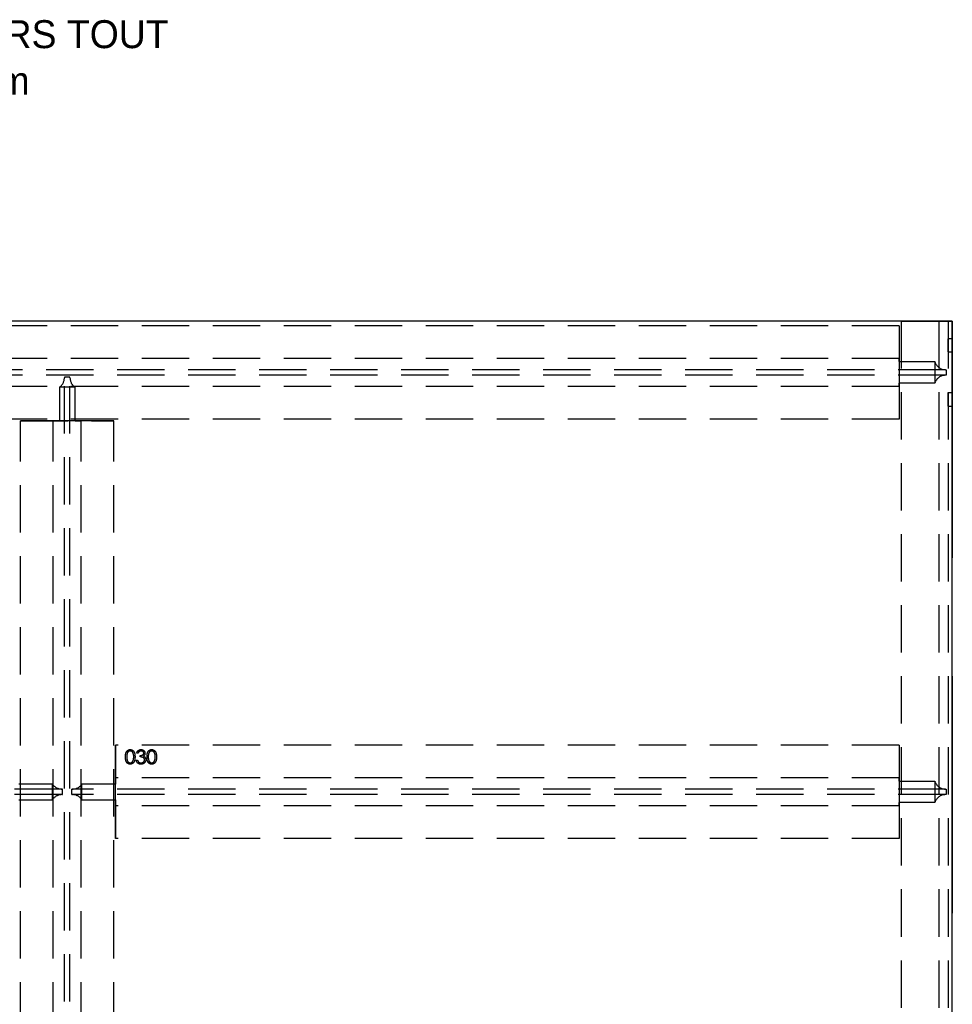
# Model space of a CAD drawing. Header units: millimetres. Extents: x 146050 to 148163, y 46632 to 48965.
# Tile 19 of 19: x 147162 to 148163, y 47909 to 48965. Entities that reach past the tile are written whole.
import ezdxf

# ---------------------------------------------------------------- set-up
doc = ezdxf.new("R2010")
doc.units = ezdxf.units.MM
doc.header["$LTSCALE"] = 200
doc.linetypes.add('HIDDEN', pattern=[1.905, 1.27, -0.635])
doc.layers.add('Caillebotis', color=1, linetype='Continuous')
doc.layers.add('Plancher intermediaire', color=7, linetype='Continuous')

msp = doc.modelspace()

# ---------------------------------------------------------------- linework, layer by layer
at = {"layer": 'Caillebotis', "linetype": 'Continuous'}
for p, q in [((148162.5, 48641.9), (146157.5, 48641.9)), ((148162.5, 46636.9), (148162.5, 48641.9))]:
    msp.add_line(p, q, dxfattribs=at)
at = {"layer": 'Caillebotis', "linetype": 'HIDDEN'}
msp.add_line((148162.5, 48641.9), (148162.5, 46636.9), dxfattribs=at)
at = {"layer": 'Plancher intermediaire', "linetype": 'HIDDEN'}
for p, q in [((148107.5, 48641.9), (148162.5, 48641.9)), ((148148, 48641.9), (148107.5, 48641.9)), ((148158, 48641.9), (148148, 48641.9)), ((148148, 48641.9), (148158, 48641.9)), ((148162.5, 48641.9), (148162.5, 46631.9)), ((148105.5, 48636.9), (148105.5, 48536.9)), ((148105.5, 48636.9), (148105.5, 48601.9)), ((148158, 48608.9), (148158, 48622.9)), ((148162.5, 48622.9), (148158, 48622.9)), ((148162.5, 48608.9), (148162.5, 48622.9)), ((148105.5, 48601.9), (148105.5, 48598.5)), ((148105.5, 48598.5), (148105.5, 48601.9)), ((148158, 48608.9), (148162.5, 48608.9)), ((148105.5, 48598.5), (148143.7, 48598.5)), ((148105.5, 48598.5), (148105.5, 48575.3)), ((148143.7, 48598.5), (148143.7, 48575.3)), ((148155.2, 48589.9), (148156, 48589.9)), ((148156, 48589.9), (148156, 48583.9)), ((148156, 48583.9), (148155.2, 48583.9)), ((148143.7, 48575.3), (148105.5, 48575.3)), ((148105.5, 48575.3), (148105.5, 48571.9)), ((148105.5, 48571.9), (148105.5, 48575.3)), ((148105.5, 48571.9), (148105.5, 48536.9)), ((148158, 48550.9), (148158, 48564.9)), ((148162.5, 48564.9), (148158, 48564.9)), ((148162.5, 48550.9), (148162.5, 48564.9)), ((148158, 48550.9), (148162.5, 48550.9)), ((147264.5, 48086.9), (147264.5, 48186.9)), ((147264.5, 48186.9), (147264.5, 48151.9)), ((147288.5, 48178.4), (147287.2, 48178.4)), ((148105.5, 48186.9), (148105.5, 48086.9)), ((148105.5, 48186.9), (148105.5, 48151.9)), ((147286.6, 48170.9), (147288, 48170.9)), ((147290.8, 48174.4), (147290.8, 48175.9)), ((147196.7, 48145.3), (147160.5, 48145.3)), ((147196.7, 48128.5), (147196.7, 48145.3)), ((147264.5, 48145.3), (147228.3, 48145.3)), ((147228.3, 48128.5), (147228.3, 48145.3)), ((147264.5, 48151.9), (147264.5, 48145.3)), ((147264.5, 48145.3), (147264.5, 48151.9)), ((147264.5, 48128.5), (147264.5, 48145.3)), ((148105.5, 48151.9), (148105.5, 48148.5)), ((148105.5, 48148.5), (148105.5, 48151.9)), ((148105.5, 48148.5), (148143.7, 48148.5)), ((148105.5, 48148.5), (148105.5, 48125.3)), ((148143.7, 48148.5), (148143.7, 48125.3)), ((147207.5, 48139.9), (147206.7, 48139.9)), ((147207.5, 48133.9), (147207.5, 48139.9)), ((147217.5, 48133.9), (147217.5, 48139.9)), ((147218.3, 48139.9), (147217.5, 48139.9)), ((148155.2, 48139.9), (148156, 48139.9)), ((148156, 48139.9), (148156, 48133.9)), ((147160.5, 48128.5), (147196.7, 48128.5)), ((147206.7, 48133.9), (147207.5, 48133.9)), ((147217.5, 48133.9), (147218.3, 48133.9)), ((147228.3, 48128.5), (147264.5, 48128.5)), ((147264.5, 48128.5), (147264.5, 48121.9)), ((147264.5, 48121.9), (147264.5, 48128.5)), ((148143.7, 48125.3), (148105.5, 48125.3)), ((148105.5, 48125.3), (148105.5, 48121.9)), ((148105.5, 48121.9), (148105.5, 48125.3)), ((148156, 48133.9), (148155.2, 48133.9)), ((147264.5, 48121.9), (147264.5, 48086.9)), ((148105.5, 48121.9), (148105.5, 48086.9))]:
    msp.add_line(p, q, dxfattribs=at)
at = {"layer": 'Plancher intermediaire', "linetype": 'HIDDEN', "ltscale": 0.2}
for p, q in [((148107.5, 48641.9), (148107.5, 46636.9)), ((148107.5, 48641.9), (148107.5, 46631.9)), ((148148, 48641.9), (148148, 46631.9)), ((148158, 48641.9), (148158, 46631.9)), ((148105.5, 48636.9), (146157.5, 48636.9)), ((148105.5, 48601.9), (146157.5, 48601.9)), ((148155.2, 48589.9), (146157.5, 48589.9)), ((148155.2, 48583.9), (146157.5, 48583.9)), ((147209.5, 48581.9), (147209.5, 48581.1)), ((147215.5, 48581.9), (147209.5, 48581.9)), ((147209.5, 46692.7), (147209.5, 48581.1)), ((147215.5, 48581.1), (147215.5, 48581.9)), ((147215.5, 46692.7), (147215.5, 48581.1)), ((148105.5, 48571.9), (146157.5, 48571.9)), ((147204.1, 48571.1), (147204.1, 48534.9)), ((147220.9, 48571.1), (147204.1, 48571.1)), ((147220.9, 48534.9), (147220.9, 48571.1)), ((148105.5, 48536.9), (146157.5, 48536.9)), ((147162.5, 46738.9), (147162.5, 48534.9)), ((147162.5, 48534.9), (147262.5, 48534.9)), ((147197.5, 48534.9), (147162.5, 48534.9)), ((147204.1, 48534.9), (147197.5, 48534.9)), ((147197.5, 48534.9), (147204.1, 48534.9)), ((147197.5, 46738.9), (147197.5, 48534.9)), ((147220.9, 48534.9), (147204.1, 48534.9)), ((147227.5, 48534.9), (147220.9, 48534.9)), ((147220.9, 48534.9), (147227.5, 48534.9)), ((147262.5, 48534.9), (147227.5, 48534.9)), ((147227.5, 46738.9), (147227.5, 48534.9)), ((147262.5, 46738.9), (147262.5, 48534.9)), ((148105.5, 48186.9), (147264.5, 48186.9)), ((148105.5, 48151.9), (147264.5, 48151.9)), ((147206.7, 48139.9), (146218.3, 48139.9)), ((148155.2, 48139.9), (147218.3, 48139.9)), ((147206.7, 48133.9), (146218.3, 48133.9)), ((148155.2, 48133.9), (147218.3, 48133.9)), ((148105.5, 48121.9), (147264.5, 48121.9)), ((148105.5, 48086.9), (147264.5, 48086.9))]:
    msp.add_line(p, q, dxfattribs=at)
at = {"layer": 'Plancher intermediaire', "linetype": 'HIDDEN'}
for centre, start, end in [((148155.2, 48601.9), 196.5978, 270), ((148155.2, 48571.9), 90, 163.4022), ((147206.7, 48151.9), 213.5573, 270), ((147218.3, 48151.9), 270, 326.4427), ((148155.2, 48151.9), 196.5978, 270), ((147206.7, 48121.9), 90, 146.4427), ((147218.3, 48121.9), 33.5573, 90), ((148155.2, 48121.9), 90, 163.4022)]:
    msp.add_arc(centre, 12, start, end, dxfattribs=at)
at = {"layer": 'Plancher intermediaire', "linetype": 'HIDDEN', "ltscale": 0.2}
for centre, start, end in [((147197.5, 48581.1), 303.5573, 0), ((147227.5, 48581.1), 180, 236.4427)]:
    msp.add_arc(centre, 12, start, end, dxfattribs=at)
at = {"layer": 'Plancher intermediaire', "linetype": 'HIDDEN'}
for points, knots in [([(147275.1, 48174.4), (147275.1, 48174.6), (147275.1, 48175.1), (147275.1, 48175.8), (147275.2, 48176.4), (147275.2, 48177), (147275.3, 48177.6), (147275.4, 48178.1), (147275.6, 48178.6), (147275.7, 48179), (147275.9, 48179.4), (147276.1, 48179.8), (147276.3, 48180.1), (147276.5, 48180.4), (147276.7, 48180.7), (147277, 48181), (147277.2, 48181.2), (147277.5, 48181.5), (147277.8, 48181.6), (147278.1, 48181.8), (147278.4, 48182), (147278.7, 48182.1), (147279.1, 48182.2), (147279.4, 48182.2), (147279.7, 48182.3), (147280, 48182.3), (147280.1, 48182.3)], [0, 0, 0, 0, 0.068595, 0.133246, 0.194313, 0.251279, 0.304513, 0.354235, 0.400481, 0.443411, 0.484015, 0.523252, 0.561042, 0.5979, 0.633518, 0.668314, 0.702496, 0.736685, 0.770293, 0.803437, 0.835913, 0.86846, 0.900847, 0.933467, 0.966258, 1, 1, 1, 1]), ([(147275.1, 48174.4), (147275.1, 48174.6), (147275.1, 48175.1), (147275.1, 48175.8), (147275.2, 48176.4), (147275.2, 48177), (147275.3, 48177.6), (147275.4, 48178.1), (147275.6, 48178.6), (147275.7, 48179), (147275.9, 48179.4), (147276.1, 48179.8), (147276.3, 48180.1), (147276.5, 48180.4), (147276.7, 48180.7), (147277, 48181), (147277.2, 48181.2), (147277.5, 48181.5), (147277.8, 48181.6), (147278.1, 48181.8), (147278.4, 48182), (147278.7, 48182.1), (147279.1, 48182.2), (147279.4, 48182.2), (147279.7, 48182.3), (147280, 48182.3), (147280.1, 48182.3)], [0, 0, 0, 0, 0.068595, 0.133246, 0.194313, 0.251279, 0.304513, 0.354235, 0.400481, 0.443411, 0.484015, 0.523252, 0.561042, 0.5979, 0.633518, 0.668314, 0.702496, 0.736685, 0.770293, 0.803437, 0.835913, 0.86846, 0.900847, 0.933467, 0.966258, 1, 1, 1, 1]), ([(147280.1, 48180.8), (147280, 48180.7), (147279.6, 48180.7), (147279.2, 48180.6), (147278.7, 48180.4), (147278.3, 48180.2), (147278, 48179.9), (147277.8, 48179.7), (147277.6, 48179.5), (147277.5, 48179.3), (147277.3, 48179), (147277.1, 48178.8), (147277, 48178.5), (147276.9, 48178.2), (147276.8, 48177.8), (147276.7, 48177.4), (147276.6, 48177), (147276.5, 48176.6), (147276.5, 48176.1), (147276.5, 48175.6), (147276.4, 48175), (147276.4, 48174.6), (147276.4, 48174.4)], [0, 0, 0, 0, 0.060387, 0.120883, 0.182755, 0.247811, 0.281299, 0.315088, 0.349702, 0.384857, 0.420966, 0.458511, 0.497175, 0.537602, 0.580503, 0.627468, 0.678388, 0.733983, 0.793747, 0.857714, 0.926698, 1, 1, 1, 1]), ([(147280.1, 48180.8), (147280, 48180.7), (147279.6, 48180.7), (147279.2, 48180.6), (147278.7, 48180.4), (147278.3, 48180.2), (147278, 48179.9), (147277.8, 48179.7), (147277.6, 48179.5), (147277.5, 48179.3), (147277.3, 48179), (147277.1, 48178.8), (147277, 48178.5), (147276.9, 48178.2), (147276.8, 48177.8), (147276.7, 48177.4), (147276.6, 48177), (147276.5, 48176.6), (147276.5, 48176.1), (147276.5, 48175.6), (147276.4, 48175), (147276.4, 48174.6), (147276.4, 48174.4)], [0, 0, 0, 0, 0.060387, 0.120883, 0.182755, 0.247811, 0.281299, 0.315088, 0.349702, 0.384857, 0.420966, 0.458511, 0.497175, 0.537602, 0.580503, 0.627468, 0.678388, 0.733983, 0.793747, 0.857714, 0.926698, 1, 1, 1, 1]), ([(147280.1, 48182.3), (147280.2, 48182.3), (147280.5, 48182.3), (147280.8, 48182.2), (147281.1, 48182.2), (147281.5, 48182.1), (147281.8, 48182), (147282.1, 48181.8), (147282.4, 48181.7), (147282.7, 48181.5), (147283, 48181.2), (147283.3, 48181), (147283.5, 48180.7), (147283.8, 48180.4), (147284, 48180.1), (147284.2, 48179.7), (147284.4, 48179.3), (147284.6, 48178.9), (147284.8, 48178.5), (147284.9, 48178), (147285, 48177.5), (147285.1, 48176.9), (147285.2, 48176.4), (147285.2, 48175.7), (147285.3, 48175.1), (147285.3, 48174.6), (147285.3, 48174.4)], [0, 0, 0, 0, 0.033788, 0.067194, 0.099862, 0.132567, 0.165151, 0.197913, 0.231319, 0.265083, 0.299255, 0.334399, 0.369943, 0.406284, 0.444064, 0.482998, 0.523354, 0.565537, 0.609613, 0.656391, 0.705885, 0.758325, 0.813832, 0.872795, 0.934722, 1, 1, 1, 1]), ([(147280.1, 48182.3), (147280.2, 48182.3), (147280.5, 48182.3), (147280.8, 48182.2), (147281.1, 48182.2), (147281.5, 48182.1), (147281.8, 48182), (147282.1, 48181.8), (147282.4, 48181.7), (147282.7, 48181.5), (147283, 48181.2), (147283.3, 48181), (147283.5, 48180.7), (147283.8, 48180.4), (147284, 48180.1), (147284.2, 48179.7), (147284.4, 48179.3), (147284.6, 48178.9), (147284.8, 48178.5), (147284.9, 48178), (147285, 48177.5), (147285.1, 48176.9), (147285.2, 48176.4), (147285.2, 48175.7), (147285.3, 48175.1), (147285.3, 48174.6), (147285.3, 48174.4)], [0, 0, 0, 0, 0.033788, 0.067194, 0.099862, 0.132567, 0.165151, 0.197913, 0.231319, 0.265083, 0.299255, 0.334399, 0.369943, 0.406284, 0.444064, 0.482998, 0.523354, 0.565537, 0.609613, 0.656391, 0.705885, 0.758325, 0.813832, 0.872795, 0.934722, 1, 1, 1, 1]), ([(147283.9, 48174.4), (147283.9, 48174.6), (147283.9, 48174.9), (147283.9, 48175.5), (147283.9, 48175.9), (147283.8, 48176.4), (147283.7, 48176.9), (147283.7, 48177.3), (147283.5, 48177.7), (147283.4, 48178), (147283.3, 48178.4), (147283.1, 48178.7), (147283, 48179), (147282.8, 48179.3), (147282.6, 48179.5), (147282.4, 48179.7), (147282.2, 48179.9), (147282, 48180.2), (147281.6, 48180.4), (147281.1, 48180.6), (147280.6, 48180.7), (147280.3, 48180.7), (147280.1, 48180.8)], [0, 0, 0, 0, 0.065681, 0.128486, 0.188175, 0.245106, 0.299448, 0.350823, 0.399942, 0.446672, 0.491255, 0.533376, 0.573853, 0.612526, 0.649597, 0.685532, 0.720106, 0.753838, 0.818925, 0.880493, 0.940311, 1, 1, 1, 1]), ([(147283.9, 48174.4), (147283.9, 48174.6), (147283.9, 48174.9), (147283.9, 48175.5), (147283.9, 48175.9), (147283.8, 48176.4), (147283.7, 48176.9), (147283.7, 48177.3), (147283.5, 48177.7), (147283.4, 48178), (147283.3, 48178.4), (147283.1, 48178.7), (147283, 48179), (147282.8, 48179.3), (147282.6, 48179.5), (147282.4, 48179.7), (147282.2, 48179.9), (147282, 48180.2), (147281.6, 48180.4), (147281.1, 48180.6), (147280.6, 48180.7), (147280.3, 48180.7), (147280.1, 48180.8)], [0, 0, 0, 0, 0.065681, 0.128486, 0.188175, 0.245106, 0.299448, 0.350823, 0.399942, 0.446672, 0.491255, 0.533376, 0.573853, 0.612526, 0.649597, 0.685532, 0.720106, 0.753838, 0.818925, 0.880493, 0.940311, 1, 1, 1, 1]), ([(147287.2, 48178.4), (147287.2, 48178.6), (147287.3, 48178.9), (147287.5, 48179.3), (147287.6, 48179.7), (147287.8, 48180.1), (147288, 48180.4), (147288.3, 48180.7), (147288.5, 48181), (147288.8, 48181.3), (147289.1, 48181.5), (147289.4, 48181.7), (147289.8, 48181.9), (147290.1, 48182), (147290.5, 48182.2), (147290.9, 48182.2), (147291.3, 48182.3), (147291.5, 48182.3), (147291.7, 48182.3)], [0, 0, 0, 0, 0.0726253, 0.1419766, 0.2089849, 0.2739569, 0.3368893, 0.398745, 0.4601159, 0.5208249, 0.5809945, 0.6401519, 0.6986225, 0.7572711, 0.8164267, 0.876254, 0.9371653, 1, 1, 1, 1]), ([(147287.2, 48178.4), (147287.2, 48178.6), (147287.3, 48178.9), (147287.5, 48179.3), (147287.6, 48179.7), (147287.8, 48180.1), (147288, 48180.4), (147288.3, 48180.7), (147288.5, 48181), (147288.8, 48181.3), (147289.1, 48181.5), (147289.4, 48181.7), (147289.8, 48181.9), (147290.1, 48182), (147290.5, 48182.2), (147290.9, 48182.2), (147291.3, 48182.3), (147291.5, 48182.3), (147291.7, 48182.3)], [0, 0, 0, 0, 0.0726253, 0.1419766, 0.2089849, 0.2739569, 0.3368893, 0.398745, 0.4601159, 0.5208249, 0.5809945, 0.6401519, 0.6986225, 0.7572711, 0.8164267, 0.876254, 0.9371653, 1, 1, 1, 1]), ([(147291.7, 48180.8), (147291.5, 48180.7), (147291.2, 48180.7), (147290.7, 48180.6), (147290.2, 48180.5), (147289.9, 48180.3), (147289.7, 48180.1), (147289.5, 48179.9), (147289.3, 48179.7), (147289.1, 48179.5), (147289, 48179.3), (147288.8, 48179), (147288.7, 48178.7), (147288.6, 48178.5), (147288.5, 48178.4)], [0, 0, 0, 0, 0.122712, 0.239685, 0.351816, 0.463766, 0.520818, 0.579448, 0.640604, 0.705298, 0.773634, 0.844669, 0.920057, 1, 1, 1, 1]), ([(147291.7, 48180.8), (147291.5, 48180.7), (147291.2, 48180.7), (147290.7, 48180.6), (147290.2, 48180.5), (147289.9, 48180.3), (147289.7, 48180.1), (147289.5, 48179.9), (147289.3, 48179.7), (147289.1, 48179.5), (147289, 48179.3), (147288.8, 48179), (147288.7, 48178.7), (147288.6, 48178.5), (147288.5, 48178.4)], [0, 0, 0, 0, 0.122712, 0.239685, 0.351816, 0.463766, 0.520818, 0.579448, 0.640604, 0.705298, 0.773634, 0.844669, 0.920057, 1, 1, 1, 1]), ([(147290.8, 48175.9), (147291, 48175.9), (147291.4, 48176), (147291.9, 48176), (147292.4, 48176.1), (147292.9, 48176.3), (147293.3, 48176.5), (147293.7, 48176.7), (147294, 48176.9), (147294.3, 48177.2), (147294.5, 48177.5), (147294.6, 48177.8), (147294.7, 48178.1), (147294.7, 48178.3), (147294.7, 48178.4)], [0, 0, 0, 0, 0.110166, 0.215787, 0.318027, 0.417574, 0.51165, 0.596162, 0.672935, 0.74367, 0.810677, 0.874059, 0.936696, 1, 1, 1, 1]), ([(147290.8, 48175.9), (147291, 48175.9), (147291.4, 48176), (147291.9, 48176), (147292.4, 48176.1), (147292.9, 48176.3), (147293.3, 48176.5), (147293.7, 48176.7), (147294, 48176.9), (147294.3, 48177.2), (147294.5, 48177.5), (147294.6, 48177.8), (147294.7, 48178.1), (147294.7, 48178.3), (147294.7, 48178.4)], [0, 0, 0, 0, 0.110166, 0.215787, 0.318027, 0.417574, 0.51165, 0.596162, 0.672935, 0.74367, 0.810677, 0.874059, 0.936696, 1, 1, 1, 1]), ([(147291.7, 48182.3), (147291.9, 48182.3), (147292.2, 48182.3), (147292.8, 48182.2), (147293.4, 48182), (147293.9, 48181.8), (147294.4, 48181.5), (147294.8, 48181.1), (147295.2, 48180.7), (147295.5, 48180.3), (147295.7, 48179.8), (147295.9, 48179.4), (147296, 48178.9), (147296, 48178.6), (147296, 48178.4)], [0, 0, 0, 0, 0.090254, 0.17854, 0.266093, 0.354631, 0.441886, 0.525747, 0.608114, 0.690197, 0.770821, 0.848326, 0.924012, 1, 1, 1, 1]), ([(147291.7, 48182.3), (147291.9, 48182.3), (147292.2, 48182.3), (147292.8, 48182.2), (147293.4, 48182), (147293.9, 48181.8), (147294.4, 48181.5), (147294.8, 48181.1), (147295.2, 48180.7), (147295.5, 48180.3), (147295.7, 48179.8), (147295.9, 48179.4), (147296, 48178.9), (147296, 48178.6), (147296, 48178.4)], [0, 0, 0, 0, 0.090254, 0.17854, 0.266093, 0.354631, 0.441886, 0.525747, 0.608114, 0.690197, 0.770821, 0.848326, 0.924012, 1, 1, 1, 1]), ([(147294.7, 48178.4), (147294.7, 48178.5), (147294.7, 48178.6), (147294.6, 48178.9), (147294.6, 48179.1), (147294.5, 48179.3), (147294.4, 48179.5), (147294.2, 48179.7), (147294, 48179.9), (147293.8, 48180.1), (147293.6, 48180.2), (147293.4, 48180.4), (147293.1, 48180.5), (147292.9, 48180.6), (147292.6, 48180.7), (147292.3, 48180.7), (147292, 48180.7), (147291.8, 48180.7), (147291.7, 48180.8)], [0, 0, 0, 0, 0.055275, 0.109966, 0.163247, 0.218076, 0.273301, 0.330909, 0.390995, 0.454176, 0.518862, 0.583311, 0.648517, 0.715031, 0.782502, 0.852323, 0.924928, 1, 1, 1, 1]), ([(147294.7, 48178.4), (147294.7, 48178.5), (147294.7, 48178.6), (147294.6, 48178.9), (147294.6, 48179.1), (147294.5, 48179.3), (147294.4, 48179.5), (147294.2, 48179.7), (147294, 48179.9), (147293.8, 48180.1), (147293.6, 48180.2), (147293.4, 48180.4), (147293.1, 48180.5), (147292.9, 48180.6), (147292.6, 48180.7), (147292.3, 48180.7), (147292, 48180.7), (147291.8, 48180.7), (147291.7, 48180.8)], [0, 0, 0, 0, 0.055275, 0.109966, 0.163247, 0.218076, 0.273301, 0.330909, 0.390995, 0.454176, 0.518862, 0.583311, 0.648517, 0.715031, 0.782502, 0.852323, 0.924928, 1, 1, 1, 1]), ([(147296, 48178.4), (147296, 48178.2), (147296, 48177.9), (147295.9, 48177.5), (147295.8, 48177), (147295.6, 48176.6), (147295.4, 48176.3), (147295.1, 48175.9), (147294.7, 48175.6), (147294.4, 48175.4), (147294.3, 48175.3)], [0, 0, 0, 0, 0.1280675, 0.2506083, 0.3706302, 0.4900722, 0.6103748, 0.7343131, 0.8632165, 1, 1, 1, 1]), ([(147296, 48178.4), (147296, 48178.2), (147296, 48177.9), (147295.9, 48177.5), (147295.8, 48177), (147295.6, 48176.6), (147295.4, 48176.3), (147295.1, 48175.9), (147294.7, 48175.6), (147294.4, 48175.4), (147294.3, 48175.3)], [0, 0, 0, 0, 0.1280675, 0.2506083, 0.3706302, 0.4900722, 0.6103748, 0.7343131, 0.8632165, 1, 1, 1, 1]), ([(147298.2, 48174.4), (147298.2, 48174.6), (147298.2, 48175.1), (147298.2, 48175.8), (147298.2, 48176.4), (147298.3, 48177), (147298.4, 48177.6), (147298.5, 48178.1), (147298.6, 48178.6), (147298.8, 48179), (147299, 48179.4), (147299.1, 48179.8), (147299.3, 48180.1), (147299.6, 48180.4), (147299.8, 48180.7), (147300, 48181), (147300.3, 48181.2), (147300.6, 48181.5), (147300.9, 48181.6), (147301.2, 48181.8), (147301.5, 48182), (147301.8, 48182.1), (147302.1, 48182.2), (147302.5, 48182.2), (147302.8, 48182.3), (147303.1, 48182.3), (147303.2, 48182.3)], [0, 0, 0, 0, 0.068595, 0.133246, 0.194313, 0.251279, 0.304513, 0.354235, 0.400481, 0.443411, 0.484015, 0.523252, 0.561042, 0.5979, 0.633518, 0.668314, 0.702496, 0.736685, 0.770293, 0.803437, 0.835913, 0.86846, 0.900847, 0.933467, 0.966258, 1, 1, 1, 1]), ([(147298.2, 48174.4), (147298.2, 48174.6), (147298.2, 48175.1), (147298.2, 48175.8), (147298.2, 48176.4), (147298.3, 48177), (147298.4, 48177.6), (147298.5, 48178.1), (147298.6, 48178.6), (147298.8, 48179), (147299, 48179.4), (147299.1, 48179.8), (147299.3, 48180.1), (147299.6, 48180.4), (147299.8, 48180.7), (147300, 48181), (147300.3, 48181.2), (147300.6, 48181.5), (147300.9, 48181.6), (147301.2, 48181.8), (147301.5, 48182), (147301.8, 48182.1), (147302.1, 48182.2), (147302.5, 48182.2), (147302.8, 48182.3), (147303.1, 48182.3), (147303.2, 48182.3)], [0, 0, 0, 0, 0.068595, 0.133246, 0.194313, 0.251279, 0.304513, 0.354235, 0.400481, 0.443411, 0.484015, 0.523252, 0.561042, 0.5979, 0.633518, 0.668314, 0.702496, 0.736685, 0.770293, 0.803437, 0.835913, 0.86846, 0.900847, 0.933467, 0.966258, 1, 1, 1, 1]), ([(147303.2, 48180.8), (147303.1, 48180.7), (147302.7, 48180.7), (147302.2, 48180.6), (147301.8, 48180.4), (147301.4, 48180.2), (147301.1, 48179.9), (147300.9, 48179.7), (147300.7, 48179.5), (147300.5, 48179.3), (147300.4, 48179), (147300.2, 48178.8), (147300.1, 48178.5), (147300, 48178.2), (147299.9, 48177.8), (147299.8, 48177.4), (147299.7, 48177), (147299.6, 48176.6), (147299.6, 48176.1), (147299.5, 48175.6), (147299.5, 48175), (147299.5, 48174.6), (147299.5, 48174.4)], [0, 0, 0, 0, 0.060387, 0.120883, 0.182755, 0.247811, 0.281299, 0.315088, 0.349702, 0.384857, 0.420966, 0.458511, 0.497175, 0.537602, 0.580503, 0.627468, 0.678388, 0.733983, 0.793747, 0.857714, 0.926698, 1, 1, 1, 1]), ([(147303.2, 48180.8), (147303.1, 48180.7), (147302.7, 48180.7), (147302.2, 48180.6), (147301.8, 48180.4), (147301.4, 48180.2), (147301.1, 48179.9), (147300.9, 48179.7), (147300.7, 48179.5), (147300.5, 48179.3), (147300.4, 48179), (147300.2, 48178.8), (147300.1, 48178.5), (147300, 48178.2), (147299.9, 48177.8), (147299.8, 48177.4), (147299.7, 48177), (147299.6, 48176.6), (147299.6, 48176.1), (147299.5, 48175.6), (147299.5, 48175), (147299.5, 48174.6), (147299.5, 48174.4)], [0, 0, 0, 0, 0.060387, 0.120883, 0.182755, 0.247811, 0.281299, 0.315088, 0.349702, 0.384857, 0.420966, 0.458511, 0.497175, 0.537602, 0.580503, 0.627468, 0.678388, 0.733983, 0.793747, 0.857714, 0.926698, 1, 1, 1, 1]), ([(147303.2, 48182.3), (147303.3, 48182.3), (147303.5, 48182.3), (147303.9, 48182.2), (147304.2, 48182.2), (147304.6, 48182.1), (147304.9, 48182), (147305.2, 48181.8), (147305.5, 48181.7), (147305.8, 48181.5), (147306.1, 48181.2), (147306.4, 48181), (147306.6, 48180.7), (147306.9, 48180.4), (147307.1, 48180.1), (147307.3, 48179.7), (147307.5, 48179.3), (147307.7, 48178.9), (147307.8, 48178.5), (147308, 48178), (147308.1, 48177.5), (147308.2, 48176.9), (147308.3, 48176.4), (147308.3, 48175.7), (147308.3, 48175.1), (147308.3, 48174.6), (147308.3, 48174.4)], [0, 0, 0, 0, 0.033788, 0.067194, 0.099862, 0.132567, 0.165151, 0.197913, 0.231319, 0.265083, 0.299255, 0.334399, 0.369943, 0.406284, 0.444064, 0.482998, 0.523354, 0.565537, 0.609613, 0.656391, 0.705885, 0.758325, 0.813832, 0.872795, 0.934722, 1, 1, 1, 1]), ([(147303.2, 48182.3), (147303.3, 48182.3), (147303.5, 48182.3), (147303.9, 48182.2), (147304.2, 48182.2), (147304.6, 48182.1), (147304.9, 48182), (147305.2, 48181.8), (147305.5, 48181.7), (147305.8, 48181.5), (147306.1, 48181.2), (147306.4, 48181), (147306.6, 48180.7), (147306.9, 48180.4), (147307.1, 48180.1), (147307.3, 48179.7), (147307.5, 48179.3), (147307.7, 48178.9), (147307.8, 48178.5), (147308, 48178), (147308.1, 48177.5), (147308.2, 48176.9), (147308.3, 48176.4), (147308.3, 48175.7), (147308.3, 48175.1), (147308.3, 48174.6), (147308.3, 48174.4)], [0, 0, 0, 0, 0.033788, 0.067194, 0.099862, 0.132567, 0.165151, 0.197913, 0.231319, 0.265083, 0.299255, 0.334399, 0.369943, 0.406284, 0.444064, 0.482998, 0.523354, 0.565537, 0.609613, 0.656391, 0.705885, 0.758325, 0.813832, 0.872795, 0.934722, 1, 1, 1, 1]), ([(147307, 48174.4), (147307, 48174.6), (147307, 48174.9), (147307, 48175.5), (147306.9, 48175.9), (147306.9, 48176.4), (147306.8, 48176.9), (147306.7, 48177.3), (147306.6, 48177.7), (147306.5, 48178), (147306.4, 48178.4), (147306.2, 48178.7), (147306.1, 48179), (147305.9, 48179.3), (147305.7, 48179.5), (147305.5, 48179.7), (147305.3, 48179.9), (147305, 48180.2), (147304.7, 48180.4), (147304.2, 48180.6), (147303.7, 48180.7), (147303.4, 48180.7), (147303.2, 48180.8)], [0, 0, 0, 0, 0.065681, 0.128486, 0.188175, 0.245106, 0.299448, 0.350823, 0.399942, 0.446672, 0.491255, 0.533376, 0.573853, 0.612526, 0.649597, 0.685532, 0.720106, 0.753838, 0.818925, 0.880493, 0.940311, 1, 1, 1, 1]), ([(147307, 48174.4), (147307, 48174.6), (147307, 48174.9), (147307, 48175.5), (147306.9, 48175.9), (147306.9, 48176.4), (147306.8, 48176.9), (147306.7, 48177.3), (147306.6, 48177.7), (147306.5, 48178), (147306.4, 48178.4), (147306.2, 48178.7), (147306.1, 48179), (147305.9, 48179.3), (147305.7, 48179.5), (147305.5, 48179.7), (147305.3, 48179.9), (147305, 48180.2), (147304.7, 48180.4), (147304.2, 48180.6), (147303.7, 48180.7), (147303.4, 48180.7), (147303.2, 48180.8)], [0, 0, 0, 0, 0.065681, 0.128486, 0.188175, 0.245106, 0.299448, 0.350823, 0.399942, 0.446672, 0.491255, 0.533376, 0.573853, 0.612526, 0.649597, 0.685532, 0.720106, 0.753838, 0.818925, 0.880493, 0.940311, 1, 1, 1, 1]), ([(147280.1, 48166.5), (147280, 48166.5), (147279.7, 48166.5), (147279.4, 48166.6), (147279.1, 48166.6), (147278.7, 48166.7), (147278.4, 48166.8), (147278.1, 48167), (147277.8, 48167.2), (147277.5, 48167.3), (147277.2, 48167.6), (147277, 48167.8), (147276.7, 48168.1), (147276.5, 48168.4), (147276.3, 48168.7), (147276.1, 48169), (147275.9, 48169.4), (147275.7, 48169.8), (147275.6, 48170.3), (147275.4, 48170.7), (147275.3, 48171.2), (147275.2, 48171.8), (147275.2, 48172.4), (147275.1, 48173), (147275.1, 48173.7), (147275.1, 48174.2), (147275.1, 48174.4)], [0, 0, 0, 0, 0.033787, 0.066622, 0.099285, 0.131361, 0.163585, 0.196104, 0.228902, 0.262158, 0.295991, 0.330218, 0.36506, 0.400951, 0.43762, 0.475708, 0.515381, 0.556414, 0.599765, 0.646424, 0.696431, 0.749782, 0.806573, 0.867436, 0.931887, 1, 1, 1, 1]), ([(147280.1, 48166.5), (147280, 48166.5), (147279.7, 48166.5), (147279.4, 48166.6), (147279.1, 48166.6), (147278.7, 48166.7), (147278.4, 48166.8), (147278.1, 48167), (147277.8, 48167.2), (147277.5, 48167.3), (147277.2, 48167.6), (147277, 48167.8), (147276.7, 48168.1), (147276.5, 48168.4), (147276.3, 48168.7), (147276.1, 48169), (147275.9, 48169.4), (147275.7, 48169.8), (147275.6, 48170.3), (147275.4, 48170.7), (147275.3, 48171.2), (147275.2, 48171.8), (147275.2, 48172.4), (147275.1, 48173), (147275.1, 48173.7), (147275.1, 48174.2), (147275.1, 48174.4)], [0, 0, 0, 0, 0.033787, 0.066622, 0.099285, 0.131361, 0.163585, 0.196104, 0.228902, 0.262158, 0.295991, 0.330218, 0.36506, 0.400951, 0.43762, 0.475708, 0.515381, 0.556414, 0.599765, 0.646424, 0.696431, 0.749782, 0.806573, 0.867436, 0.931887, 1, 1, 1, 1]), ([(147276.4, 48174.4), (147276.4, 48174.2), (147276.4, 48173.8), (147276.5, 48173.3), (147276.5, 48172.7), (147276.5, 48172.2), (147276.6, 48171.8), (147276.7, 48171.4), (147276.8, 48171), (147276.9, 48170.7), (147277, 48170.3), (147277.1, 48170.1), (147277.3, 48169.8), (147277.4, 48169.5), (147277.6, 48169.3), (147277.8, 48169.1), (147278, 48168.9), (147278.3, 48168.7), (147278.7, 48168.4), (147279.2, 48168.2), (147279.6, 48168.1), (147280, 48168.1), (147280.1, 48168.1)], [0, 0, 0, 0, 0.072951, 0.141584, 0.205926, 0.265301, 0.320597, 0.371817, 0.41879, 0.461699, 0.502134, 0.540804, 0.578181, 0.614297, 0.649678, 0.684299, 0.718359, 0.752081, 0.817652, 0.879722, 0.939966, 1, 1, 1, 1]), ([(147276.4, 48174.4), (147276.4, 48174.2), (147276.4, 48173.8), (147276.5, 48173.3), (147276.5, 48172.7), (147276.5, 48172.2), (147276.6, 48171.8), (147276.7, 48171.4), (147276.8, 48171), (147276.9, 48170.7), (147277, 48170.3), (147277.1, 48170.1), (147277.3, 48169.8), (147277.4, 48169.5), (147277.6, 48169.3), (147277.8, 48169.1), (147278, 48168.9), (147278.3, 48168.7), (147278.7, 48168.4), (147279.2, 48168.2), (147279.6, 48168.1), (147280, 48168.1), (147280.1, 48168.1)], [0, 0, 0, 0, 0.072951, 0.141584, 0.205926, 0.265301, 0.320597, 0.371817, 0.41879, 0.461699, 0.502134, 0.540804, 0.578181, 0.614297, 0.649678, 0.684299, 0.718359, 0.752081, 0.817652, 0.879722, 0.939966, 1, 1, 1, 1]), ([(147285.3, 48174.4), (147285.3, 48174.2), (147285.3, 48173.7), (147285.2, 48173.1), (147285.2, 48172.5), (147285.1, 48171.9), (147285, 48171.3), (147284.9, 48170.8), (147284.8, 48170.3), (147284.6, 48169.9), (147284.4, 48169.5), (147284.2, 48169.1), (147284, 48168.8), (147283.8, 48168.4), (147283.6, 48168.1), (147283.3, 48167.8), (147283, 48167.6), (147282.7, 48167.4), (147282.4, 48167.2), (147282.1, 48167), (147281.8, 48166.9), (147281.5, 48166.7), (147281.1, 48166.6), (147280.8, 48166.6), (147280.5, 48166.5), (147280.2, 48166.5), (147280.1, 48166.5)], [0, 0, 0, 0, 0.065063, 0.126773, 0.185516, 0.240765, 0.29298, 0.34225, 0.388919, 0.432776, 0.474628, 0.514775, 0.553606, 0.591426, 0.628028, 0.663804, 0.698984, 0.733591, 0.767628, 0.801208, 0.834264, 0.866981, 0.89972, 0.932702, 0.966176, 1, 1, 1, 1]), ([(147285.3, 48174.4), (147285.3, 48174.2), (147285.3, 48173.7), (147285.2, 48173.1), (147285.2, 48172.5), (147285.1, 48171.9), (147285, 48171.3), (147284.9, 48170.8), (147284.8, 48170.3), (147284.6, 48169.9), (147284.4, 48169.5), (147284.2, 48169.1), (147284, 48168.8), (147283.8, 48168.4), (147283.6, 48168.1), (147283.3, 48167.8), (147283, 48167.6), (147282.7, 48167.4), (147282.4, 48167.2), (147282.1, 48167), (147281.8, 48166.9), (147281.5, 48166.7), (147281.1, 48166.6), (147280.8, 48166.6), (147280.5, 48166.5), (147280.2, 48166.5), (147280.1, 48166.5)], [0, 0, 0, 0, 0.065063, 0.126773, 0.185516, 0.240765, 0.29298, 0.34225, 0.388919, 0.432776, 0.474628, 0.514775, 0.553606, 0.591426, 0.628028, 0.663804, 0.698984, 0.733591, 0.767628, 0.801208, 0.834264, 0.866981, 0.89972, 0.932702, 0.966176, 1, 1, 1, 1]), ([(147280.1, 48168.1), (147280.3, 48168.1), (147280.6, 48168.1), (147281.1, 48168.2), (147281.6, 48168.4), (147282, 48168.6), (147282.2, 48168.9), (147282.4, 48169.1), (147282.6, 48169.3), (147282.8, 48169.5), (147283, 48169.8), (147283.1, 48170), (147283.2, 48170.3), (147283.3, 48170.5), (147283.4, 48170.6)], [0, 0, 0, 0, 0.112813, 0.225394, 0.339595, 0.459675, 0.521735, 0.583926, 0.648174, 0.713881, 0.781004, 0.851451, 0.924051, 1, 1, 1, 1]), ([(147280.1, 48168.1), (147280.3, 48168.1), (147280.6, 48168.1), (147281.1, 48168.2), (147281.6, 48168.4), (147282, 48168.6), (147282.2, 48168.9), (147282.4, 48169.1), (147282.6, 48169.3), (147282.8, 48169.5), (147283, 48169.8), (147283.1, 48170), (147283.2, 48170.3), (147283.3, 48170.5), (147283.4, 48170.6)], [0, 0, 0, 0, 0.112813, 0.225394, 0.339595, 0.459675, 0.521735, 0.583926, 0.648174, 0.713881, 0.781004, 0.851451, 0.924051, 1, 1, 1, 1]), ([(147283.4, 48170.6), (147283.4, 48170.8), (147283.5, 48171), (147283.6, 48171.5), (147283.7, 48171.9), (147283.8, 48172.4), (147283.8, 48172.8), (147283.9, 48173.3), (147283.9, 48173.9), (147283.9, 48174.2), (147283.9, 48174.4)], [0, 0, 0, 0, 0.110588, 0.224542, 0.342503, 0.464324, 0.590756, 0.722227, 0.858843, 1, 1, 1, 1]), ([(147283.4, 48170.6), (147283.4, 48170.8), (147283.5, 48171), (147283.6, 48171.5), (147283.7, 48171.9), (147283.8, 48172.4), (147283.8, 48172.8), (147283.9, 48173.3), (147283.9, 48173.9), (147283.9, 48174.2), (147283.9, 48174.4)], [0, 0, 0, 0, 0.110588, 0.224542, 0.342503, 0.464324, 0.590756, 0.722227, 0.858843, 1, 1, 1, 1]), ([(147291.6, 48166.5), (147291.5, 48166.5), (147291.1, 48166.5), (147290.7, 48166.6), (147290.2, 48166.7), (147289.8, 48166.8), (147289.4, 48167), (147289, 48167.1), (147288.7, 48167.4), (147288.3, 48167.6), (147288, 48167.9), (147287.7, 48168.3), (147287.5, 48168.6), (147287.2, 48169), (147287, 48169.5), (147286.9, 48169.9), (147286.7, 48170.4), (147286.7, 48170.8), (147286.6, 48170.9)], [0, 0, 0, 0, 0.065541, 0.128963, 0.190377, 0.250092, 0.308548, 0.366398, 0.424542, 0.48317, 0.542243, 0.601739, 0.662506, 0.724856, 0.789128, 0.856346, 0.926295, 1, 1, 1, 1]), ([(147291.6, 48166.5), (147291.5, 48166.5), (147291.1, 48166.5), (147290.7, 48166.6), (147290.2, 48166.7), (147289.8, 48166.8), (147289.4, 48167), (147289, 48167.1), (147288.7, 48167.4), (147288.3, 48167.6), (147288, 48167.9), (147287.7, 48168.3), (147287.5, 48168.6), (147287.2, 48169), (147287, 48169.5), (147286.9, 48169.9), (147286.7, 48170.4), (147286.7, 48170.8), (147286.6, 48170.9)], [0, 0, 0, 0, 0.065541, 0.128963, 0.190377, 0.250092, 0.308548, 0.366398, 0.424542, 0.48317, 0.542243, 0.601739, 0.662506, 0.724856, 0.789128, 0.856346, 0.926295, 1, 1, 1, 1]), ([(147288, 48170.9), (147288, 48170.8), (147288.1, 48170.6), (147288.2, 48170.3), (147288.3, 48170), (147288.5, 48169.7), (147288.6, 48169.5), (147288.8, 48169.2), (147288.9, 48169), (147289.1, 48168.9), (147289.1, 48168.9)], [0, 0, 0, 0, 0.1497704, 0.2913164, 0.4259664, 0.5521596, 0.6715274, 0.7861216, 0.8953251, 1, 1, 1, 1]), ([(147288, 48170.9), (147288, 48170.8), (147288.1, 48170.6), (147288.2, 48170.3), (147288.3, 48170), (147288.5, 48169.7), (147288.6, 48169.5), (147288.8, 48169.2), (147288.9, 48169), (147289.1, 48168.9), (147289.1, 48168.9)], [0, 0, 0, 0, 0.1497704, 0.2913164, 0.4259664, 0.5521596, 0.6715274, 0.7861216, 0.8953251, 1, 1, 1, 1]), ([(147289.1, 48168.9), (147289.2, 48168.8), (147289.4, 48168.7), (147289.7, 48168.5), (147290, 48168.4), (147290.3, 48168.3), (147290.6, 48168.2), (147290.9, 48168.1), (147291.3, 48168.1), (147291.5, 48168.1), (147291.6, 48168.1)], [0, 0, 0, 0, 0.118271, 0.236178, 0.355663, 0.475904, 0.600127, 0.728608, 0.861313, 1, 1, 1, 1]), ([(147289.1, 48168.9), (147289.2, 48168.8), (147289.4, 48168.7), (147289.7, 48168.5), (147290, 48168.4), (147290.3, 48168.3), (147290.6, 48168.2), (147290.9, 48168.1), (147291.3, 48168.1), (147291.5, 48168.1), (147291.6, 48168.1)], [0, 0, 0, 0, 0.118271, 0.236178, 0.355663, 0.475904, 0.600127, 0.728608, 0.861313, 1, 1, 1, 1]), ([(147295.5, 48171.2), (147295.5, 48171.4), (147295.4, 48171.7), (147295.3, 48172.1), (147295.2, 48172.5), (147295, 48172.8), (147294.7, 48173.2), (147294.3, 48173.5), (147294, 48173.7), (147293.6, 48173.9), (147293.3, 48174), (147293, 48174.1), (147292.8, 48174.2), (147292.4, 48174.2), (147292.1, 48174.3), (147291.7, 48174.3), (147291.3, 48174.4), (147291, 48174.4), (147290.8, 48174.4)], [0, 0, 0, 0, 0.066909, 0.133485, 0.201035, 0.271234, 0.34288, 0.413836, 0.485977, 0.56023, 0.599884, 0.644055, 0.691892, 0.744688, 0.801492, 0.862858, 0.929328, 1, 1, 1, 1]), ([(147295.5, 48171.2), (147295.5, 48171.4), (147295.4, 48171.7), (147295.3, 48172.1), (147295.2, 48172.5), (147295, 48172.8), (147294.7, 48173.2), (147294.3, 48173.5), (147294, 48173.7), (147293.6, 48173.9), (147293.3, 48174), (147293, 48174.1), (147292.8, 48174.2), (147292.4, 48174.2), (147292.1, 48174.3), (147291.7, 48174.3), (147291.3, 48174.4), (147291, 48174.4), (147290.8, 48174.4)], [0, 0, 0, 0, 0.066909, 0.133485, 0.201035, 0.271234, 0.34288, 0.413836, 0.485977, 0.56023, 0.599884, 0.644055, 0.691892, 0.744688, 0.801492, 0.862858, 0.929328, 1, 1, 1, 1]), ([(147296.8, 48171.4), (147296.8, 48171.2), (147296.8, 48170.7), (147296.7, 48170.1), (147296.4, 48169.5), (147296.1, 48168.9), (147295.8, 48168.4), (147295.3, 48167.9), (147294.8, 48167.5), (147294.3, 48167.1), (147293.7, 48166.9), (147293, 48166.7), (147292.3, 48166.5), (147291.9, 48166.5), (147291.6, 48166.5)], [0, 0, 0, 0, 0.079648, 0.158922, 0.239619, 0.322609, 0.406035, 0.487602, 0.569685, 0.653036, 0.737436, 0.822478, 0.909748, 1, 1, 1, 1]), ([(147296.8, 48171.4), (147296.8, 48171.2), (147296.8, 48170.7), (147296.7, 48170.1), (147296.4, 48169.5), (147296.1, 48168.9), (147295.8, 48168.4), (147295.3, 48167.9), (147294.8, 48167.5), (147294.3, 48167.1), (147293.7, 48166.9), (147293, 48166.7), (147292.3, 48166.5), (147291.9, 48166.5), (147291.6, 48166.5)], [0, 0, 0, 0, 0.079648, 0.158922, 0.239619, 0.322609, 0.406035, 0.487602, 0.569685, 0.653036, 0.737436, 0.822478, 0.909748, 1, 1, 1, 1]), ([(147291.6, 48168.1), (147291.8, 48168.1), (147292.1, 48168.1), (147292.5, 48168.1), (147292.8, 48168.2), (147293.2, 48168.3), (147293.5, 48168.4), (147293.9, 48168.6), (147294.1, 48168.8), (147294.4, 48169), (147294.7, 48169.2), (147294.9, 48169.5), (147295.1, 48169.8), (147295.2, 48170), (147295.3, 48170.3), (147295.4, 48170.6), (147295.5, 48170.9), (147295.5, 48171.1), (147295.5, 48171.2)], [0, 0, 0, 0, 0.0760717, 0.1487517, 0.2184028, 0.2857596, 0.350598, 0.414964, 0.4780693, 0.5417607, 0.6043499, 0.664075, 0.7214636, 0.7775871, 0.8326444, 0.8878435, 0.9434603, 1, 1, 1, 1]), ([(147291.6, 48168.1), (147291.8, 48168.1), (147292.1, 48168.1), (147292.5, 48168.1), (147292.8, 48168.2), (147293.2, 48168.3), (147293.5, 48168.4), (147293.9, 48168.6), (147294.1, 48168.8), (147294.4, 48169), (147294.7, 48169.2), (147294.9, 48169.5), (147295.1, 48169.8), (147295.2, 48170), (147295.3, 48170.3), (147295.4, 48170.6), (147295.5, 48170.9), (147295.5, 48171.1), (147295.5, 48171.2)], [0, 0, 0, 0, 0.0760717, 0.1487517, 0.2184028, 0.2857596, 0.350598, 0.414964, 0.4780693, 0.5417607, 0.6043499, 0.664075, 0.7214636, 0.7775871, 0.8326444, 0.8878435, 0.9434603, 1, 1, 1, 1]), ([(147294.3, 48175.3), (147294.4, 48175.2), (147294.8, 48175.1), (147295.2, 48174.8), (147295.6, 48174.4), (147295.8, 48174.2), (147295.9, 48174)], [0, 0, 0, 0, 0.25388, 0.503009, 0.750291, 1, 1, 1, 1]), ([(147294.3, 48175.3), (147294.4, 48175.2), (147294.8, 48175.1), (147295.2, 48174.8), (147295.6, 48174.4), (147295.8, 48174.2), (147295.9, 48174)], [0, 0, 0, 0, 0.25388, 0.503009, 0.750291, 1, 1, 1, 1]), ([(147295.9, 48174), (147296, 48173.9), (147296.1, 48173.7), (147296.3, 48173.4), (147296.5, 48173.1), (147296.6, 48172.8), (147296.7, 48172.4), (147296.8, 48172.1), (147296.8, 48171.7), (147296.8, 48171.5), (147296.8, 48171.4)], [0, 0, 0, 0, 0.128136, 0.254173, 0.378112, 0.501712, 0.623986, 0.747096, 0.872875, 1, 1, 1, 1]), ([(147295.9, 48174), (147296, 48173.9), (147296.1, 48173.7), (147296.3, 48173.4), (147296.5, 48173.1), (147296.6, 48172.8), (147296.7, 48172.4), (147296.8, 48172.1), (147296.8, 48171.7), (147296.8, 48171.5), (147296.8, 48171.4)], [0, 0, 0, 0, 0.128136, 0.254173, 0.378112, 0.501712, 0.623986, 0.747096, 0.872875, 1, 1, 1, 1]), ([(147303.2, 48166.5), (147303.1, 48166.5), (147302.8, 48166.5), (147302.5, 48166.6), (147302.1, 48166.6), (147301.8, 48166.7), (147301.5, 48166.8), (147301.2, 48167), (147300.9, 48167.2), (147300.6, 48167.3), (147300.3, 48167.6), (147300, 48167.8), (147299.8, 48168.1), (147299.6, 48168.4), (147299.3, 48168.7), (147299.1, 48169), (147299, 48169.4), (147298.8, 48169.8), (147298.6, 48170.3), (147298.5, 48170.7), (147298.4, 48171.2), (147298.3, 48171.8), (147298.2, 48172.4), (147298.2, 48173), (147298.2, 48173.7), (147298.2, 48174.2), (147298.2, 48174.4)], [0, 0, 0, 0, 0.033787, 0.066622, 0.099285, 0.131361, 0.163585, 0.196104, 0.228902, 0.262158, 0.295991, 0.330218, 0.36506, 0.400951, 0.43762, 0.475708, 0.515381, 0.556414, 0.599765, 0.646424, 0.696431, 0.749782, 0.806573, 0.867436, 0.931887, 1, 1, 1, 1]), ([(147303.2, 48166.5), (147303.1, 48166.5), (147302.8, 48166.5), (147302.5, 48166.6), (147302.1, 48166.6), (147301.8, 48166.7), (147301.5, 48166.8), (147301.2, 48167), (147300.9, 48167.2), (147300.6, 48167.3), (147300.3, 48167.6), (147300, 48167.8), (147299.8, 48168.1), (147299.6, 48168.4), (147299.3, 48168.7), (147299.1, 48169), (147299, 48169.4), (147298.8, 48169.8), (147298.6, 48170.3), (147298.5, 48170.7), (147298.4, 48171.2), (147298.3, 48171.8), (147298.2, 48172.4), (147298.2, 48173), (147298.2, 48173.7), (147298.2, 48174.2), (147298.2, 48174.4)], [0, 0, 0, 0, 0.033787, 0.066622, 0.099285, 0.131361, 0.163585, 0.196104, 0.228902, 0.262158, 0.295991, 0.330218, 0.36506, 0.400951, 0.43762, 0.475708, 0.515381, 0.556414, 0.599765, 0.646424, 0.696431, 0.749782, 0.806573, 0.867436, 0.931887, 1, 1, 1, 1]), ([(147299.5, 48174.4), (147299.5, 48174.2), (147299.5, 48173.8), (147299.5, 48173.3), (147299.6, 48172.7), (147299.6, 48172.2), (147299.7, 48171.8), (147299.8, 48171.4), (147299.8, 48171), (147300, 48170.7), (147300.1, 48170.3), (147300.2, 48170.1), (147300.4, 48169.8), (147300.5, 48169.5), (147300.7, 48169.3), (147300.9, 48169.1), (147301.1, 48168.9), (147301.4, 48168.7), (147301.8, 48168.4), (147302.2, 48168.2), (147302.7, 48168.1), (147303.1, 48168.1), (147303.2, 48168.1)], [0, 0, 0, 0, 0.072951, 0.141584, 0.205926, 0.265301, 0.320597, 0.371817, 0.41879, 0.461699, 0.502134, 0.540804, 0.578181, 0.614297, 0.649678, 0.684299, 0.718359, 0.752081, 0.817652, 0.879722, 0.939966, 1, 1, 1, 1]), ([(147299.5, 48174.4), (147299.5, 48174.2), (147299.5, 48173.8), (147299.5, 48173.3), (147299.6, 48172.7), (147299.6, 48172.2), (147299.7, 48171.8), (147299.8, 48171.4), (147299.8, 48171), (147300, 48170.7), (147300.1, 48170.3), (147300.2, 48170.1), (147300.4, 48169.8), (147300.5, 48169.5), (147300.7, 48169.3), (147300.9, 48169.1), (147301.1, 48168.9), (147301.4, 48168.7), (147301.8, 48168.4), (147302.2, 48168.2), (147302.7, 48168.1), (147303.1, 48168.1), (147303.2, 48168.1)], [0, 0, 0, 0, 0.072951, 0.141584, 0.205926, 0.265301, 0.320597, 0.371817, 0.41879, 0.461699, 0.502134, 0.540804, 0.578181, 0.614297, 0.649678, 0.684299, 0.718359, 0.752081, 0.817652, 0.879722, 0.939966, 1, 1, 1, 1]), ([(147308.3, 48174.4), (147308.3, 48174.2), (147308.3, 48173.7), (147308.3, 48173.1), (147308.3, 48172.5), (147308.2, 48171.9), (147308.1, 48171.3), (147308, 48170.8), (147307.8, 48170.3), (147307.7, 48169.9), (147307.5, 48169.5), (147307.3, 48169.1), (147307.1, 48168.8), (147306.9, 48168.4), (147306.6, 48168.1), (147306.4, 48167.8), (147306.1, 48167.6), (147305.8, 48167.4), (147305.5, 48167.2), (147305.2, 48167), (147304.9, 48166.9), (147304.6, 48166.7), (147304.2, 48166.6), (147303.9, 48166.6), (147303.5, 48166.5), (147303.3, 48166.5), (147303.2, 48166.5)], [0, 0, 0, 0, 0.065063, 0.126773, 0.185516, 0.240765, 0.29298, 0.34225, 0.388919, 0.432776, 0.474628, 0.514775, 0.553606, 0.591426, 0.628028, 0.663804, 0.698984, 0.733591, 0.767628, 0.801208, 0.834264, 0.866981, 0.89972, 0.932702, 0.966176, 1, 1, 1, 1]), ([(147308.3, 48174.4), (147308.3, 48174.2), (147308.3, 48173.7), (147308.3, 48173.1), (147308.3, 48172.5), (147308.2, 48171.9), (147308.1, 48171.3), (147308, 48170.8), (147307.8, 48170.3), (147307.7, 48169.9), (147307.5, 48169.5), (147307.3, 48169.1), (147307.1, 48168.8), (147306.9, 48168.4), (147306.6, 48168.1), (147306.4, 48167.8), (147306.1, 48167.6), (147305.8, 48167.4), (147305.5, 48167.2), (147305.2, 48167), (147304.9, 48166.9), (147304.6, 48166.7), (147304.2, 48166.6), (147303.9, 48166.6), (147303.5, 48166.5), (147303.3, 48166.5), (147303.2, 48166.5)], [0, 0, 0, 0, 0.065063, 0.126773, 0.185516, 0.240765, 0.29298, 0.34225, 0.388919, 0.432776, 0.474628, 0.514775, 0.553606, 0.591426, 0.628028, 0.663804, 0.698984, 0.733591, 0.767628, 0.801208, 0.834264, 0.866981, 0.89972, 0.932702, 0.966176, 1, 1, 1, 1]), ([(147303.2, 48168.1), (147303.4, 48168.1), (147303.7, 48168.1), (147304.2, 48168.2), (147304.7, 48168.4), (147305, 48168.6), (147305.3, 48168.9), (147305.5, 48169.1), (147305.7, 48169.3), (147305.9, 48169.5), (147306, 48169.8), (147306.2, 48170), (147306.3, 48170.3), (147306.4, 48170.5), (147306.4, 48170.6)], [0, 0, 0, 0, 0.112813, 0.225394, 0.339595, 0.459675, 0.521735, 0.583926, 0.648174, 0.713881, 0.781004, 0.851451, 0.924051, 1, 1, 1, 1]), ([(147303.2, 48168.1), (147303.4, 48168.1), (147303.7, 48168.1), (147304.2, 48168.2), (147304.7, 48168.4), (147305, 48168.6), (147305.3, 48168.9), (147305.5, 48169.1), (147305.7, 48169.3), (147305.9, 48169.5), (147306, 48169.8), (147306.2, 48170), (147306.3, 48170.3), (147306.4, 48170.5), (147306.4, 48170.6)], [0, 0, 0, 0, 0.112813, 0.225394, 0.339595, 0.459675, 0.521735, 0.583926, 0.648174, 0.713881, 0.781004, 0.851451, 0.924051, 1, 1, 1, 1]), ([(147306.4, 48170.6), (147306.5, 48170.8), (147306.6, 48171), (147306.7, 48171.5), (147306.8, 48171.9), (147306.9, 48172.4), (147306.9, 48172.8), (147307, 48173.3), (147307, 48173.9), (147307, 48174.2), (147307, 48174.4)], [0, 0, 0, 0, 0.110588, 0.224542, 0.342503, 0.464324, 0.590756, 0.722227, 0.858843, 1, 1, 1, 1]), ([(147306.4, 48170.6), (147306.5, 48170.8), (147306.6, 48171), (147306.7, 48171.5), (147306.8, 48171.9), (147306.9, 48172.4), (147306.9, 48172.8), (147307, 48173.3), (147307, 48173.9), (147307, 48174.2), (147307, 48174.4)], [0, 0, 0, 0, 0.110588, 0.224542, 0.342503, 0.464324, 0.590756, 0.722227, 0.858843, 1, 1, 1, 1])]:
    msp.add_open_spline(points, degree=3, knots=knots, dxfattribs=at)

# ---------------------------------------------------------------- texts
at = {"insert": (146715.1, 48964.9), "char_height": 30, "attachment_point": 1}
msp.add_mtext_dynamic_manual_height_columns('BORDURE ROUGE HORS TOUT\\PCAILLEBOTIS EP. 30mm', width=1169.375, gutter_width=17.5, heights=[0], dxfattribs=at)

doc.saveas('drawing.dxf')
